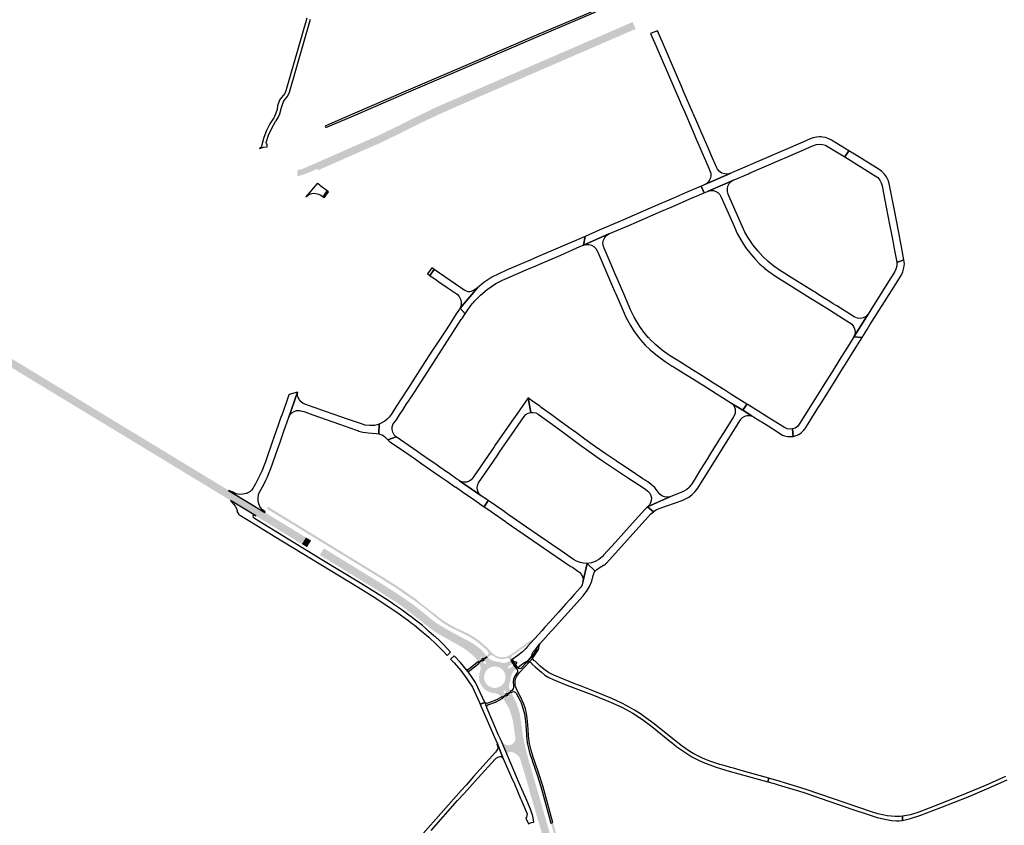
# Model space of a CAD drawing. Header units: metres. Extents: x 124582 to 143330, y 393481 to 406815.
# Tile 127 of 134: x 138917 to 139853, y 401575 to 402341. Entities that reach past the tile are written whole.
import ezdxf

# ---------------------------------------------------------------- set-up
doc = ezdxf.new("R2010")
doc.units = ezdxf.units.M
doc.header["$MEASUREMENT"] = 0
for name, color, linetype, lineweight in [('ir-ARC-asfalt-bestaande fietspaden-niet te inspecteren', 21, 'Continuous', 0), ('ir-ARC-asfalt-bestaande wegen-niet te inspecteren', 151, 'Continuous', 0), ('ir-ARC-asfalt-hoofdwegen-te inspecteren', 5, 'Continuous', 0), ('ir-ARC-beton-hoofdwegen-te inspecteren', 253, 'Continuous', 0), ('ir-ARC-fietspaden naastliggend- te inspecteren', 1, 'Continuous', 0)]:
    doc.layers.add(name, color=color, linetype=linetype, lineweight=lineweight)

msp = doc.modelspace()

# ---------------------------------------------------------------- hatches: boundary and pattern name
at = {"layer": 'ir-ARC-asfalt-hoofdwegen-te inspecteren', "linetype": 'Continuous', "lineweight": 13}
for points in [[(139180.744, 402192.347), (139180.915, 402196.813), (139183.399, 402196.813), (139184.868, 402197.136), (139221.41, 402212.946), (139231.994, 402217.727), (139239.904, 402221.036), (139258.222, 402229.308), (139267.628, 402233.762), (139297.48, 402248.374), (139306.63, 402252.982), (139314.008, 402256.259), (139322.953, 402260.326), (139391.193, 402289.957), (139397.506, 402292.781), (139447.217, 402314.262), (139467.116, 402322.662), (139500.492, 402337.372), (139502.015, 402333.927), (139315.459, 402252.805), (139304.68, 402247.796), (139294.667, 402242.787), (139284.725, 402237.785), (139260.891, 402226.303), (139259.287, 402225.544), (139199.84, 402199.269), (139191.836, 402195.732), (139188.129, 402194.412), (139185.857, 402193.658), (139184.302, 402193.116), (139182.653, 402192.692)], [(139185.135, 401842.515), (139141.24, 401869.37), (139117.192, 401884.02), (139080.151, 401906.47), (139062.193, 401917.36), (139057.379, 401920.279), (139046.406, 401926.933), (139040.339, 401930.612), (139031.565, 401935.933), (139026.337, 401939.103), (139022.308, 401941.546), (139011.115, 401948.334), (139002.572, 401953.515), (138996.468, 401957.216), (138990.325, 401960.941), (138979.957, 401967.228), (138970.498, 401972.964), (138960.197, 401979.211), (138954.909, 401982.418), (138948.873, 401986.078), (138946.936, 401987.253), (138938.324, 401992.475), (138930.085, 401997.471), (138925.651, 402000.16), (138917.482, 402005.114), (138913.524, 402007.514), (138907.602, 402011.105), (138898.936, 402016.36), (138892.975, 402019.975), (138888.18, 402022.883), (138881.513, 402026.925), (138876.306, 402030.083), (138869.1, 402034.452), (138860.076, 402039.925), (138849.815, 402046.147), (138843.805, 402049.791), (138842.176, 402050.779), (138845.65, 402056.171), (138846.108, 402056.889), (138847.327, 402056.156), (138880.52, 402036.02), (138899.761, 402024.348), (138905.868, 402020.644), (138916.824, 402013.998), (138921.608, 402011.096), (138923.963, 402009.668), (138932.579, 402004.441), (138942.514, 401998.414), (138946.817, 401995.804), (138954.739, 401990.999), (138959.528, 401988.093), (138965.767, 401984.309), (138971.867, 401980.608), (138998.18, 401964.647), (139002.88, 401961.796), (139006.387, 401959.669), (139010.769, 401957.01), (139012.708, 401955.834), (139017.1, 401953.17), (139024.631, 401948.602), (139028.943, 401945.986), (139052.162, 401931.901), (139061.18, 401926.431), (139069.395, 401921.447), (139079.781, 401915.147), (139087.983, 401910.172), (139093.216, 401906.997), (139097.496, 401904.401), (139112.956, 401895.023), (139114.807, 401893.9), (139115.414, 401893.532), (139134.457, 401881.983), (139149.827, 401872.662), (139184.028, 401851.773), (139189.02, 401848.794)], [(139189.998, 401839.572), (139185.135, 401842.515), (139189.02, 401848.794), (139193.08, 401846.341), (139193.88, 401845.852)], [(139353.163, 401730.754), (139352.369, 401732.037), (139351.417, 401733.208), (139351.266, 401733.113), (139346.584, 401737.755), (139341.444, 401741.884), (139335.901, 401745.455), (139322.475, 401752.894), (139314.872, 401757.227), (139312.101, 401758.886), (139309.486, 401760.781), (139303.806, 401765.117), (139287.949, 401777.65), (139279.855, 401783.738), (139275.227, 401786.857), (139272.938, 401788.388), (139269.1, 401790.82), (139256.74, 401798.79), (139202.185, 401832.14), (139206.101, 401838.375), (139240.989, 401817.036), (139245.85, 401814.08), (139255.759, 401807.946), (139270.29, 401798.95), (139274.494, 401796.224), (139278.54, 401793.6), (139284.533, 401789.428), (139285.975, 401788.419), (139288.324, 401786.783), (139291.502, 401784.474), (139294.802, 401782.002), (139300.319, 401777.695), (139305.726, 401773.252), (139308.573, 401770.818), (139314.106, 401766.806), (139319.931, 401763.233), (139329.442, 401757.799), (139333.12, 401755.972), (139342.509, 401750.969), (139344.154, 401750.088), (139347.699, 401748.014), (139351.131, 401745.758), (139354.79, 401742.938), (139358.067, 401739.683), (139360.911, 401736.043), (139357.578, 401733.787), (139356.935, 401734.642), (139356.287, 401735.026), (139355.556, 401734.844), (139355.164, 401734.201), (139355.338, 401733.468), (139355.916, 401732.664)], [(139470.056, 401425.897), (139468.37, 401429.04), (139461.7, 401441.98), (139459.658, 401446.172), (139456.57, 401452.51), (139455.073, 401455.756), (139448.61, 401469.77), (139445.24, 401477.4), (139441.96, 401485.08), (139438.14, 401494.41), (139435.996, 401500), (139432.82, 401508.281), (139425.7, 401528.161), (139419.932, 401546.054), (139417.48, 401553.661), (139401.39, 401608.791), (139400.789, 401611.474), (139394.111, 401633.83), (139392.816, 401638.255), (139391.91, 401640.144), (139390.462, 401641.657), (139388.16, 401643.404), (139386.418, 401644.385), (139384.475, 401644.86), (139382.477, 401644.794), (139381.586, 401644.385), (139380.948, 401643.641), (139380.679, 401642.698), (139381.01, 401640.902), (139381.584, 401639.169), (139374.771, 401655.628), (139375.933, 401653.884), (139377.527, 401652.523), (139379.431, 401651.647), (139381.501, 401651.323), (139383.582, 401651.575), (139385.515, 401652.385), (139386.781, 401653.661), (139387.673, 401655.222), (139388.13, 401656.96), (139388.122, 401658.758), (139386.384, 401671.499), (139385.701, 401675.232), (139384.682, 401678.887), (139382.875, 401684.392), (139381.885, 401686.867), (139380.592, 401689.198), (139377.926, 401693.361), (139378.01, 401693.419), (139376.307, 401695.898), (139379.665, 401698.23), (139380.214, 401697.428), (139380.858, 401696.992), (139381.62, 401697.145), (139382.046, 401697.796), (139381.88, 401698.556), (139381.317, 401699.335), (139384.203, 401701.274), (139386.942, 401696.284), (139389.275, 401691.092), (139391.189, 401685.731), (139392.671, 401680.235), (139393.855, 401672.474), (139394.847, 401664.687), (139395.669, 401659.005), (139396.715, 401653.36), (139397.902, 401648.1), (139399.284, 401642.888), (139407.638, 401613.586), (139408.53, 401610.711), (139416.111, 401584.409), (139419.41, 401572.961), (139424.62, 401555.551), (139432.72, 401530.371), (139439.35, 401511.931), (139443.95, 401500), (139445.18, 401496.81), (139447.74, 401490.59), (139453.37, 401477.89), (139458.09, 401466.98), (139461.11, 401460.47), (139468.14, 401445.74), (139472.19, 401437.53), (139476.67, 401428.92)]]:
    msp.add_hatch(color=5, dxfattribs=at).paths.add_polyline_path(points)
h = msp.add_hatch(color=5, dxfattribs=at)
h.paths.add_polyline_path([(139375.221, 401697.244), (139373.336, 401698.786), (139372.509, 401699.323), (139371.923, 401699.656), (139371.325, 401699.95), (139369.172, 401700.701), (139366.917, 401701.038), (139363.89, 401701.714), (139361.066, 401702.997), (139358.565, 401704.832), (139356.494, 401707.14), (139354.94, 401709.824), (139353.97, 401712.77), (139353.624, 401715.852), (139353.918, 401718.94), (139354.24, 401720.27), (139354.654, 401721.574), (139355.085, 401723.53), (139355.096, 401725.532), (139354.837, 401726.969), (139354.36, 401728.35), (139353.911, 401729.384), (139356.828, 401731.404), (139358.673, 401728.732), (139359.043, 401728.409), (139359.522, 401728.302), (139360.022, 401728.453), (139360.377, 401728.837), (139360.489, 401729.366), (139360.307, 401729.876), (139358.447, 401732.528), (139361.884, 401734.798), (139362.523, 401734.235), (139364.026, 401733.085), (139365.673, 401732.151), (139367.485, 401731.435), (139369.379, 401730.981), (139371.519, 401730.667), (139373.619, 401730.146), (139376.253, 401729.538), (139378.955, 401729.635), (139381.539, 401730.429), (139383.829, 401731.867), (139385.777, 401728.994), (139381.461, 401726.03), (139381.044, 401725.39), (139381.2, 401724.642), (139381.838, 401724.221), (139382.587, 401724.373), (139386.899, 401727.343), (139389.172, 401724.052), (139387.794, 401722.864), (139386.117, 401721.053), (139384.827, 401718.949), (139383.972, 401716.633), (139383.587, 401714.195), (139383.285, 401712.463), (139382.762, 401710.785), (139382.24, 401708.643), (139382.209, 401706.438), (139382.329, 401705.598), (139382.684, 401704.239), (139383.425, 401702.561), (139380.453, 401700.602), (139378.644, 401703.231), (139378.068, 401703.627), (139377.373, 401703.548), (139377.207, 401703.441), (139376.845, 401702.846), (139376.963, 401702.16), (139378.799, 401699.487)])
h.paths.add_polyline_path([(139368.849, 401705.797), (139367.947, 401705.82), (139367.051, 401705.922), (139366.167, 401706.104), (139365.303, 401706.363), (139364.465, 401706.698), (139363.661, 401707.106), (139362.895, 401707.583), (139362.175, 401708.126), (139361.506, 401708.731), (139360.892, 401709.393), (139360.34, 401710.106), (139359.854, 401710.866), (139359.436, 401711.665), (139359.091, 401712.499), (139358.821, 401713.359), (139358.628, 401714.241), (139358.514, 401715.136), (139358.48, 401716.037), (139358.526, 401716.938), (139358.651, 401717.831), (139358.855, 401718.71), (139359.136, 401719.567), (139359.492, 401720.396), (139359.919, 401721.191), (139360.416, 401721.944), (139360.977, 401722.65), (139361.599, 401723.304), (139362.276, 401723.9), (139363.003, 401724.434), (139363.774, 401724.902), (139364.584, 401725.299), (139365.426, 401725.623), (139366.293, 401725.871), (139367.179, 401726.042), (139368.003, 401726.128), (139368.905, 401726.146), (139369.805, 401726.084), (139370.696, 401725.943), (139371.571, 401725.723), (139372.423, 401725.427), (139373.245, 401725.056), (139374.032, 401724.614), (139374.776, 401724.105), (139375.472, 401723.531), (139376.115, 401722.898), (139376.699, 401722.21), (139377.219, 401721.473), (139377.673, 401720.694), (139378.056, 401719.877), (139378.364, 401719.029), (139378.597, 401718.157), (139378.751, 401717.269), (139378.827, 401716.37), (139378.822, 401715.468), (139378.737, 401714.569), (139378.573, 401713.682), (139378.332, 401712.813), (139378.014, 401711.969), (139377.623, 401711.156), (139377.161, 401710.381), (139376.633, 401709.65), (139376.041, 401708.969), (139375.392, 401708.342), (139374.69, 401707.776), (139374.464, 401707.614), (139373.701, 401707.133), (139372.899, 401706.721), (139372.063, 401706.381), (139371.2, 401706.118), (139370.641, 401705.99), (139369.749, 401705.854)], flags=16)
at = {"layer": 'ir-ARC-beton-hoofdwegen-te inspecteren', "linetype": 'Continuous', "lineweight": 13}
for points in [[(139383.829, 401731.867), (139382.93, 401732.994), (139381.859, 401733.959), (139381.261, 401734.155), (139380.631, 401734.168), (139377.738, 401733.403), (139374.748, 401733.272), (139371.799, 401733.781), (139369.026, 401734.906), (139366.557, 401736.596), (139365.523, 401736.868), (139364.462, 401736.731), (139363.531, 401736.205), (139361.884, 401734.798), (139360.911, 401736.043), (139361.985, 401736.849), (139362.593, 401738.047), (139362.608, 401739.39), (139362.028, 401740.601), (139358.031, 401744.353), (139354.754, 401747.248), (139351.309, 401749.94), (139348.33, 401752.014), (139345.322, 401753.894), (139342.225, 401755.625), (139340.482, 401756.515), (139337.624, 401757.859), (139336.523, 401758.422), (139330.075, 401761.425), (139324.696, 401764.277), (139319.519, 401767.482), (139317.294, 401769.026), (139314.116, 401771.383), (139312.58, 401772.76), (139310.194, 401774.774), (139308.67, 401776.06), (139301.13, 401782.08), (139294.553, 401786.992), (139291.821, 401788.99), (139290.279, 401790.048), (139283.977, 401794.367), (139279.298, 401797.524), (139274.57, 401800.88), (139255.15, 401813.064), (139246.021, 401818.64), (139192.733, 401851.145), (139188.212, 401853.902), (139151.877, 401876.062), (139153.043, 401877.878), (139189.366, 401855.667), (139193.864, 401852.917), (139249.187, 401819.083), (139254.837, 401815.619), (139256.2, 401814.784), (139275.7, 401802.55), (139280.555, 401799.235), (139285.394, 401795.95), (139291.342, 401791.796), (139292.982, 401790.651), (139295.642, 401788.7), (139295.435, 401788.384), (139311.175, 401776.252), (139311.308, 401776.459), (139313.86, 401774.301), (139315.631, 401772.712), (139318.458, 401770.617), (139320.639, 401769.103), (139326.96, 401765.221), (139333.581, 401761.875), (139338.73, 401759.536), (139341.447, 401758.26), (139343.515, 401757.199), (139349.321, 401753.76), (139351.052, 401752.587), (139352.724, 401751.386), (139355.263, 401749.421), (139357.714, 401747.348), (139361.642, 401743.727), (139365.371, 401739.902), (139367.341, 401737.935), (139369.672, 401736.412), (139372.264, 401735.398), (139375.01, 401734.936), (139377.791, 401735.045), (139380.492, 401735.721), (139382.141, 401736.447), (139383.679, 401737.386), (139395.463, 401745.702), (139400.474, 401749.535), (139401.405, 401750.122), (139402.372, 401750.646), (139406.361, 401752.357), (139402.747, 401748.23), (139401.893, 401748.357), (139401.146, 401747.924), (139396.647, 401744.573), (139384.927, 401736.331), (139384.412, 401735.669), (139384.234, 401734.85), (139384.427, 401734.034), (139385.072, 401732.714)], [(139480.4, 401430.26), (139476.83, 401436.35), (139471.27, 401447.28), (139465.34, 401459.71), (139458.38, 401474.99), (139454.05, 401484.96), (139449.83, 401494.97), (139447.809, 401500), (139446.76, 401502.611), (139442.46, 401514.041), (139434.98, 401535.431), (139425.99, 401564.001), (139422.022, 401577.338), (139424.027, 401577.767), (139427.96, 401564.591), (139436.94, 401535.991), (139444.32, 401514.881), (139448.69, 401503.251), (139449.995, 401500), (139451.91, 401495.23), (139456.03, 401485.47), (139460.25, 401475.76), (139463.1, 401469.43), (139470.67, 401453.21), (139474.44, 401445.46), (139478.63, 401437.26), (139482.33, 401431.42)]]:
    msp.add_hatch(color=252, dxfattribs=at).paths.add_polyline_path(points)
at = {"layer": 'ir-ARC-fietspaden naastliggend- te inspecteren', "linetype": 'Continuous', "lineweight": 30}
for points in [[(139180.915, 402196.813), (139180.979, 402198.46), (139183.176, 402198.345), (139185.289, 402198.96), (139257.581, 402230.76), (139275.532, 402239.402), (139277.191, 402240.2), (139296.675, 402250), (139312.841, 402257.83), (139330.889, 402265.65), (139499.843, 402338.841), (139500.492, 402337.372), (139467.116, 402322.662), (139447.217, 402314.262), (139397.506, 402292.781), (139391.193, 402289.957), (139322.953, 402260.326), (139314.008, 402256.259), (139306.63, 402252.982), (139297.48, 402248.374), (139267.628, 402233.762), (139258.222, 402229.308), (139239.904, 402221.036), (139231.994, 402217.727), (139221.41, 402212.946), (139184.868, 402197.136), (139183.399, 402196.813)], [(139200.547, 402197.669), (139199.84, 402199.269), (139259.287, 402225.544), (139260.891, 402226.303), (139284.725, 402237.785), (139294.667, 402242.787), (139304.68, 402247.796), (139315.459, 402252.805), (139502.015, 402333.927), (139502.744, 402332.277), (139473.496, 402319.611), (139460.966, 402314.185), (139454.601, 402311.429), (139442.752, 402306.298), (139414.924, 402294.247), (139389.197, 402283.105), (139381.389, 402279.724), (139366.782, 402273.397), (139362.924, 402271.733), (139350.468, 402266.329), (139350.272, 402266.244), (139330.911, 402257.812), (139318.686, 402252.457), (139317.424, 402251.876), (139297.688, 402242.624), (139280.061, 402233.76), (139260.887, 402224.453), (139224.289, 402208.354), (139214.338, 402203.981), (139202.321, 402198.7), (139201.401, 402198.241)]]:
    msp.add_hatch(color=1, dxfattribs=at).paths.add_polyline_path(points)

# ---------------------------------------------------------------- linework, layer by layer
at = {"layer": 'ir-ARC-asfalt-bestaande fietspaden-niet te inspecteren', "color": 11, "linetype": 'Continuous', "lineweight": 30, "flags": 128}
for points in [[(139464.11, 402349.875), (139404.457, 402324.626), (139347.614, 402300.379), (139288.329, 402274.869), (139233.377, 402251.096), (139220.917, 402245.706), (139211.256, 402241.569), (139207.307, 402239.879), (139207.941, 402238.404), (139234.117, 402249.653), (139288.95, 402273.427), (139348.234, 402298.894), (139405.032, 402323.075), (139464.76, 402348.402)], [(139189.742, 402342.33), (139169.915, 402273.428), (139168.93, 402270.998), (139167.444, 402268.839), (139165.861, 402267.033), (139164.6, 402265.543), (139163.783, 402264.379), (139162.023, 402259.279), (139161.478, 402255.692), (139160.444, 402252.213), (139158.942, 402248.91), (139158.322, 402247.825), (139157.649, 402246.768), (139154.665, 402241.912), (139151.426, 402235.552), (139148.857, 402228.893), (139146.986, 402222.005), (139146.698, 402220.608), (139146.339, 402219.925), (139145.759, 402219.458), (139144.903, 402219.064), (139145.095, 402218.659), (139148.446, 402219.798), (139151.958, 402220.238), (139151.958, 402220.238), (139152.082, 402222.775), (139151.596, 402222.747), (139151.316, 402223.145), (139151.248, 402224.148), (139153.492, 402231.142), (139156.471, 402237.855), (139160.152, 402244.211), (139160.716, 402245.035), (139162.557, 402248.207), (139164.021, 402251.569), (139165.088, 402255.078), (139165.471, 402256.53), (139167.763, 402263.152), (139168.118, 402264.1), (139171.053, 402267.618), (139172.348, 402269.773), (139173.238, 402272.124), (139193.167, 402341.44)]]:
    msp.add_lwpolyline(points, dxfattribs=at)
for points in [[(139404.482, 401733.853), (139408.468, 401739.334), (139409.816, 401741.591), (139410.575, 401743.711), (139410.944, 401745.933), (139411.551, 401747.579), (139408.057, 401743.386), (139408.208, 401743.224), (139408.297, 401742.679), (139408.173, 401742.14), (139407.194, 401740.431), (139406.09, 401738.801), (139404.139, 401736.122), (139403.924, 401736.115), (139403.97, 401735.929), (139404.482, 401733.853)], [(139353.163, 401730.754), (139351.696, 401729.769), (139343.847, 401723.604), (139342.877, 401723.111), (139341.792, 401723.028), (139343.658, 401720.603), (139344.147, 401721.604), (139344.915, 401722.412), (139353.911, 401729.384), (139353.163, 401730.754)], [(139356.828, 401731.404), (139358.447, 401732.528), (139357.578, 401733.787), (139355.916, 401732.664), (139356.828, 401731.404)], [(139398.784, 401681.52), (139397.758, 401685.994), (139396.306, 401690.347), (139394.441, 401694.541), (139389.207, 401704.913), (139388.385, 401706.975), (139387.939, 401709.15), (139387.919, 401711.847), (139388.474, 401714.487), (139389.578, 401716.948), (139391.181, 401719.118), (139392.284, 401720.317), (139401.589, 401730.437), (139399.377, 401730.675), (139398.86, 401730.73), (139398.988, 401730.23), (139393.544, 401724.3), (139392.416, 401723.993), (139391.271, 401724.235), (139390.364, 401724.973), (139389.172, 401724.052), (139389.823, 401723.176), (139390.326, 401722.18), (139390.329, 401721.065), (139389.832, 401720.066), (139389.356, 401719.494), (139387.684, 401716.971), (139386.595, 401714.147), (139386.14, 401711.154), (139386.341, 401708.134), (139386.36, 401708.029), (139386.515, 401706.361), (139386.03, 401704.757), (139384.978, 401703.454), (139383.425, 401702.561), (139384.203, 401701.274), (139385.376, 401702.076), (139386.787, 401702.246), (139388.117, 401701.746), (139389.066, 401700.688), (139391.246, 401696.624), (139393.607, 401691.643), (139395.466, 401686.454), (139396.804, 401681.106), (139397.838, 401673.78), (139398.381, 401666.402), (139398.728, 401660.117), (139399.537, 401653.875), (139400.623, 401648.466), (139402.056, 401643.139), (139403.831, 401637.915), (139404.639, 401635.819), (139408.92, 401623.05), (139412.3, 401612.08), (139419.288, 401586.788), (139420.29, 401583.161), (139422.022, 401577.338), (139424.027, 401577.767), (139422.27, 401583.651), (139421.03, 401588.13), (139414.26, 401612.591), (139411.19, 401622.521), (139406.519, 401636.453), (139405.259, 401639.959), (139403.221, 401646.452), (139401.72, 401653.09), (139400.767, 401659.828), (139400.368, 401666.622), (139399.828, 401674.098), (139398.784, 401681.52)], [(139387.029, 401729.837), (139385.777, 401728.994), (139386.899, 401727.343), (139388.17, 401728.196), (139387.029, 401729.837)], [(139360.736, 401688.092), (139361.202, 401689.02), (139362.073, 401689.585), (139369.351, 401692.379), (139376.307, 401695.898), (139375.221, 401697.244), (139370.95, 401694.892), (139366.51, 401692.878), (139361.927, 401691.212), (139360.946, 401691.043), (139359.97, 401691.242), (139359.134, 401691.782), (139360.736, 401688.092)], [(139381.317, 401699.335), (139380.453, 401700.602), (139378.799, 401699.487), (139379.665, 401698.23), (139381.317, 401699.335)]]:
    msp.add_lwpolyline(points, close=True, dxfattribs=at)
at = {"layer": 'ir-ARC-asfalt-bestaande wegen-niet te inspecteren', "color": 7, "linetype": 'Continuous', "lineweight": 30, "flags": 128}
for points in [[(139568.446, 402184.342), (139593.089, 402194.975), (139590.333, 402194.306), (139587.499, 402194.396), (139584.791, 402195.238), (139582.406, 402196.772), (139580.516, 402198.887), (139579.778, 402200.163), (139578.486, 402203.158), (139575.728, 402209.53), (139571.59, 402219.092), (139564.727, 402234.987), (139563.131, 402238.757), (139557.717, 402251.258), (139557.199, 402252.454), (139547.698, 402274.389), (139547.599, 402274.618), (139540.58, 402290.824), (139528.093, 402319.653), (139524.335, 402328.328), (139523.393, 402330.502), (139516.879, 402327.917), (139521.864, 402316.425), (139545.062, 402262.852), (139545.48, 402261.886), (139548.989, 402253.783), (139556.352, 402236.78), (139556.685, 402236.012), (139560.37, 402227.504), (139561.844, 402224.101), (139564.752, 402217.386), (139572.347, 402199.842), (139573.38, 402197.457), (139574.115, 402194.982), (139574.191, 402192.402), (139573.602, 402189.888), (139572.388, 402187.61), (139570.63, 402185.719), (139568.446, 402184.342)], [(139594.857, 402195.739), (139593.089, 402194.975), (139568.446, 402184.342), (139566.505, 402183.502), (139565.003, 402182.852), (139567.876, 402176.49), (139571.633, 402178.101), (139587.683, 402185.003), (139595.721, 402188.459), (139596.29, 402188.732), (139609.969, 402194.653), (139610.887, 402195.05), (139641.196, 402208.153), (139644.372, 402209.526), (139654.436, 402213.879), (139660.991, 402216.711), (139668.169, 402219.814), (139671.907, 402221.43), (139674.675, 402222.335), (139677.567, 402222.677), (139680.47, 402222.442), (139683.27, 402221.64), (139685.856, 402220.301), (139701.692, 402210.526), (139705.347, 402216.448), (139689.05, 402226.47), (139686.337, 402227.89), (139683.45, 402228.909), (139680.446, 402229.504), (139679.088, 402229.629), (139677.721, 402229.668), (139674.636, 402229.432), (139671.618, 402228.753), (139668.73, 402227.645), (139661.687, 402224.602), (139622.865, 402207.838), (139597.517, 402196.892), (139596.062, 402196.261), (139594.857, 402195.739)], [(139705.347, 402216.448), (139701.692, 402210.526), (139729.054, 402193.638), (139730.566, 402192.705), (139732.962, 402190.875), (139734.918, 402188.579), (139736.343, 402185.922), (139737.175, 402183.024), (139738.518, 402176.117), (139741.099, 402162.837), (139744.326, 402146.236), (139746.377, 402135.688), (139747.981, 402127.436), (139748.147, 402126.582), (139749.721, 402118.484), (139750.96, 402112.11), (139751.11, 402111.156), (139751.201, 402110.194), (139757.98, 402112.736), (139755.582, 402125.065), (139752.596, 402140.413), (139750.735, 402149.98), (139748.819, 402159.828), (139743.86, 402185.319), (139742.85, 402188.554), (139741.333, 402191.585), (139739.35, 402194.333), (139736.951, 402196.728), (139734.199, 402198.706), (139710.791, 402213.101), (139705.347, 402216.448)], [(139574.32, 402178.656), (139576.664, 402178.501), (139578.907, 402177.804), (139580.925, 402176.601), (139582.606, 402174.961), (139583.858, 402172.973), (139584.187, 402172.321), (139591.937, 402154.562), (139594.999, 402147.485), (139599.385, 402137.799), (139602.704, 402131.691), (139607.337, 402124.479), (139612.536, 402117.664), (139616.54, 402113.061), (139620.847, 402108.741), (139625.438, 402104.723), (139625.601, 402104.59), (139629.438, 402101.515), (139629.467, 402101.493), (139636.586, 402096.544), (139649.317, 402088.561), (139669.091, 402076.231), (139677.852, 402070.768), (139686.944, 402065.078), (139691.506, 402062.244), (139695.961, 402059.457), (139705.508, 402053.49), (139707.051, 402052.599), (139708.416, 402051.455), (139710.011, 402049.398), (139711.038, 402047.005), (139711.431, 402044.431), (139711.164, 402041.842), (139710.255, 402039.402), (139716.91, 402050.015), (139723.874, 402061.122), (139723.579, 402060.744), (139723.268, 402060.383), (139721.304, 402058.708), (139718.976, 402057.591), (139716.44, 402057.109), (139713.865, 402057.293), (139712.108, 402057.785), (139710.492, 402058.632), (139694.05, 402068.972), (139690.655, 402071.051), (139688.475, 402072.432), (139677.008, 402079.595), (139673.845, 402081.572), (139672.766, 402082.246), (139671.671, 402082.93), (139653.253, 402094.473), (139639.599, 402102.997), (139634.09, 402106.836), (139628.649, 402111.228), (139623.549, 402116.013), (139618.82, 402121.164), (139614.487, 402126.653), (139611.814, 402130.433), (139609.311, 402134.328), (139606.643, 402139.109), (139604.21, 402144.013), (139593.511, 402168.623), (139590.6, 402175.24), (139589.927, 402177.749), (139589.902, 402180.348), (139590.528, 402182.869), (139591.764, 402185.154), (139593.533, 402187.058), (139595.721, 402188.459), (139587.683, 402185.003), (139571.633, 402178.101), (139574.32, 402178.656)], [(139209.302, 402178.226), (139203.251, 402182.752), (139202.88, 402183.085), (139202.151, 402183.74), (139200.621, 402185.113), (139200.041, 402185.686), (139188.909, 402172.559), (139191.026, 402174.311), (139193.328, 402175.419), (139195.825, 402175.963), (139198.379, 402175.914), (139200.853, 402175.275), (139203.111, 402174.08), (139205.253, 402172.479), (139209.302, 402178.226)], [(139567.876, 402176.49), (139565.003, 402182.852), (139550.013, 402176.363), (139538.738, 402171.508), (139519.363, 402163.141), (139491.033, 402150.846), (139467.803, 402140.795), (139454.487, 402135.047), (139452.965, 402126.727), (139477.307, 402137.31), (139496.117, 402145.448), (139503.378, 402148.588), (139527.362, 402158.959), (139536.479, 402162.894), (139547.175, 402167.533), (139554.325, 402170.636), (139562.89, 402174.356), (139566.413, 402175.837), (139567.876, 402176.49)], [(139206.219, 402171.756), (139210.461, 402177.359), (139209.302, 402178.226), (139205.253, 402172.479), (139206.219, 402171.756)], [(139365.024, 402095.687), (139358.343, 402091.28), (139352.119, 402086.249), (139335.556, 402066.861), (139340.307, 402061.27), (139342.366, 402064.408), (139345.989, 402069.386), (139347.343, 402071.076), (139348.248, 402072.161), (139349.171, 402073.233), (139355.061, 402079.092), (139361.351, 402084.519), (139365.481, 402087.423), (139369.771, 402090.085), (139376.122, 402093.437), (139378.281, 402094.43), (139398.475, 402103.145), (139409.197, 402107.731), (139410.43, 402108.275), (139431.377, 402117.282), (139449.66, 402125.282), (139452.965, 402126.727), (139454.487, 402135.047), (139409.216, 402115.503), (139402.22, 402112.474), (139380.468, 402103.155), (139379.26, 402102.634), (139372.516, 402099.571), (139365.916, 402096.208), (139365.024, 402095.687)], [(139534.899, 402021.723), (139528.089, 402026.491), (139521.713, 402031.824), (139515.75, 402037.754), (139515.405, 402038.13), (139514.639, 402038.979), (139510.748, 402043.632), (139510.385, 402044.098), (139508.773, 402046.239), (139507.22, 402048.425), (139504.934, 402052.019), (139501.314, 402058.228), (139498.18, 402064.695), (139495.673, 402070.512), (139491.381, 402080.386), (139489.139, 402085.557), (139482.944, 402099.906), (139482.52, 402100.833), (139478.301, 402110.599), (139477.356, 402112.706), (139472.59, 402123.7), (139471.752, 402126.223), (139471.595, 402128.877), (139472.131, 402131.482), (139473.322, 402133.859), (139475.087, 402135.847), (139477.307, 402137.31), (139452.965, 402126.727), (139455.471, 402127.412), (139458.069, 402127.425), (139460.582, 402126.764), (139462.838, 402125.474), (139464.683, 402123.645), (139465.991, 402121.4), (139466.632, 402119.918), (139482.612, 402082.972), (139483.435, 402081.135), (139484.748, 402078.083), (139491.671, 402062.1), (139493.475, 402058.157), (139494.491, 402056.129), (139497.752, 402050.233), (139501.389, 402044.562), (139505.387, 402039.138), (139507.356, 402036.715), (139511.799, 402031.744), (139516.554, 402027.07), (139523.347, 402021.323), (139530.611, 402016.183), (139537.554, 402011.803), (139537.581, 402011.786), (139550.334, 402003.804), (139552.081, 402002.703), (139561.735, 401996.636), (139563.14, 401995.771), (139566.747, 401993.501), (139582.859, 401983.39), (139585.195, 401981.948), (139588.843, 401979.643), (139589.562, 401979.21), (139590.696, 401978.495), (139593.822, 401976.59), (139594.209, 401976.261), (139594.582, 401975.908), (139604.68, 401969.791), (139608.578, 401975.576), (139593.265, 401985.188), (139586.56, 401989.385), (139576.746, 401995.55), (139565.846, 402002.365), (139556.608, 402008.119), (139546.159, 402014.694), (139541.14, 402017.841), (139534.899, 402021.723)], [(139308.626, 402105.072), (139304.579, 402099.357), (139304.99, 402099.077), (139306.691, 402097.863), (139310.819, 402103.691), (139308.626, 402105.072)], [(139315.4, 402091.904), (139323.212, 402086.581), (139332.777, 402080.022), (139334.752, 402077.901), (139336.088, 402075.328), (139336.687, 402072.492), (139336.505, 402069.6), (139335.556, 402066.861), (139352.119, 402086.249), (139349.31, 402084.343), (139346.305, 402082.765), (139344.804, 402082.396), (139343.26, 402082.435), (139341.78, 402082.881), (139339.393, 402084.05), (139336.476, 402086.055), (139310.819, 402103.691), (139306.691, 402097.863), (139306.897, 402097.717), (139313.755, 402093.032), (139315.4, 402091.904)], [(139716.91, 402050.015), (139710.255, 402039.402), (139718.207, 402038.879), (139722.97, 402046.647), (139725.615, 402050.961), (139748.239, 402086.813), (139755.228, 402097.951), (139756.935, 402101.392), (139757.983, 402105.087), (139758.335, 402108.912), (139757.98, 402112.736), (139751.201, 402110.194), (139751.076, 402107.045), (139750.316, 402103.986), (139748.951, 402101.145), (139748.326, 402100.147), (139743.254, 402092.052), (139726.378, 402065.118), (139723.874, 402061.122), (139716.91, 402050.015)], [(139258.483, 401956.389), (139258.314, 401947.285), (139260.372, 401946.818), (139262.275, 401945.904), (139263.925, 401944.588), (139266.796, 401941.618), (139274.714, 401944.412), (139272.815, 401946.361), (139271.524, 401948.756), (139270.938, 401951.414), (139271.102, 401954.13), (139272.004, 401956.697), (139274.977, 401960.776), (139277.057, 401963.868), (139278.001, 401965.305), (139281.334, 401970.453), (139284.428, 401975.182), (139290.53, 401984.522), (139292.097, 401986.913), (139304.818, 402006.51), (139312.816, 402018.866), (139336.787, 402055.886), (139337.535, 402057.045), (139340.307, 402061.27), (139335.556, 402066.861), (139335.264, 402066.323), (139334.942, 402065.803), (139332.031, 402061.304), (139325.15, 402050.778), (139321.63, 402045.374), (139316.062, 402036.841), (139309.458, 402026.732), (139299.689, 402011.597), (139286.126, 401990.708), (139279.704, 401980.668), (139275.54, 401974.3), (139269.941, 401965.721), (139268.231, 401963.316), (139266.197, 401961.177), (139263.88, 401959.35), (139258.483, 401956.389)], [(139718.207, 402038.879), (139710.255, 402039.402), (139709.423, 402038.075), (139704.252, 402029.824), (139697.958, 402019.813), (139689.515, 402006.333), (139688.878, 402005.316), (139681.756, 401993.945), (139675.92, 401984.631), (139658.226, 401956.382), (139656.554, 401954.36), (139654.416, 401952.84), (139651.957, 401951.924), (139652.564, 401944.933), (139655.275, 401945.62), (139657.845, 401946.726), (139660.208, 401948.222), (139662.817, 401950.809), (139663.466, 401951.618), (139663.605, 401951.829), (139664.05, 401952.504), (139666.764, 401956.808), (139672.932, 401966.688), (139676.773, 401972.779), (139679.061, 401976.481), (139681.342, 401980.072), (139681.357, 401980.096), (139687.066, 401989.212), (139690.871, 401995.241), (139700.489, 402010.593), (139702.301, 402013.52), (139705.88, 402019.221), (139712.787, 402030.306), (139713.484, 402031.424), (139713.743, 402031.87), (139718.207, 402038.879)], [(139172.56, 401963.04), (139181.092, 401986.785), (139172.925, 401984.847), (139172.762, 401984.317), (139171.803, 401981.62), (139170.125, 401976.886), (139165.662, 401964.157), (139165.522, 401964.136), (139162.543, 401955.555), (139159.172, 401945.848), (139156.277, 401937.509), (139152.147, 401925.611), (139150.761, 401921.62), (139149.884, 401919.259), (139146.908, 401911.912), (139143.612, 401904.702), (139140.951, 401899.823), (139138.371, 401895.369), (139137.079, 401893.695), (139135.513, 401892.274), (139133.722, 401891.15), (139133.514, 401891.065), (139132.745, 401890.775), (139131.97, 401890.518), (139128.921, 401889.836), (139128.889, 401889.832), (139125.677, 401889.759), (139122.528, 401890.396), (139119.596, 401891.71), (139115.414, 401893.532), (139134.457, 401881.983), (139149.827, 401872.662), (139150.151, 401873.223), (139147.592, 401875.226), (139145.55, 401877.755), (139144.132, 401880.679), (139143.434, 401883.657), (139143.355, 401886.328), (139143.774, 401888.967), (139143.983, 401889.702), (139144.237, 401890.44), (139144.532, 401891.165), (139144.326, 401891.27), (139149.132, 401899.902), (139150.743, 401903.236), (139152.286, 401906.601), (139153.982, 401910.518), (139155.587, 401914.472), (139156.331, 401916.4), (139156.828, 401917.828), (139160.69, 401928.928), (139164.324, 401939.371), (139168.019, 401949.992), (139172.56, 401963.04)], [(139221.18, 401963.888), (139215.699, 401965.801), (139206.724, 401968.969), (139205.139, 401969.529), (139195.949, 401972.769), (139188.758, 401975.341), (139186.414, 401976.242), (139184.36, 401977.685), (139182.718, 401979.584), (139181.586, 401981.826), (139181.033, 401984.275), (139181.092, 401986.785), (139172.56, 401963.04), (139173.752, 401965.327), (139175.49, 401967.231), (139177.658, 401968.627), (139180.112, 401969.42), (139182.687, 401969.557), (139185.211, 401969.03), (139186.941, 401968.405), (139187.851, 401968.1), (139195.523, 401965.396), (139220.976, 401956.42), (139237.118, 401950.74), (139238.289, 401950.357), (139239.433, 401949.982), (139240.587, 401949.633), (139243.218, 401948.972), (139245.892, 401948.52), (139248.04, 401948.249), (139255.831, 401947.61), (139258.314, 401947.285), (139258.483, 401956.389), (139254.107, 401955.388), (139249.623, 401955.156), (139245.167, 401955.701), (139240.872, 401957.006), (139229.476, 401960.986), (139221.18, 401963.888)], [(139382.249, 401943.155), (139396.541, 401963.908), (139398.276, 401965.704), (139400.416, 401966.993), (139402.815, 401967.688), (139400.278, 401981.666), (139389.585, 401966.167), (139384.97, 401959.455), (139368.843, 401936.08), (139368.052, 401934.985), (139362.385, 401926.74), (139362.377, 401926.729), (139354.016, 401914.608), (139349.028, 401907.378), (139347.642, 401905.368), (139346.109, 401903.563), (139344.162, 401902.217), (139341.933, 401901.42), (139339.573, 401901.228), (139337.244, 401901.653), (139335.104, 401902.666), (139355.47, 401888.601), (139353.606, 401890.532), (139352.358, 401892.909), (139351.827, 401895.539), (139352.055, 401898.214), (139353.023, 401900.717), (139363.802, 401916.368), (139371.435, 401927.453), (139373.468, 401930.405), (139382.249, 401943.155)], [(139409.931, 401965.954), (139429.111, 401951.971), (139437.841, 401945.62), (139449.316, 401937.252), (139458.191, 401930.87), (139467.122, 401924.567), (139471.267, 401921.693), (139480.583, 401915.32), (139493.893, 401906.418), (139512.009, 401894.594), (139514.205, 401892.785), (139516.214, 401890.77), (139517.207, 401888.664), (139517.672, 401886.383), (139517.583, 401884.056), (139516.944, 401881.817), (139515.792, 401879.794), (139514.658, 401878.503), (139514.038, 401877.9), (139535.319, 401887.37), (139532.688, 401887.007), (139530.057, 401887.365), (139527.619, 401888.418), (139525.554, 401890.089), (139523.935, 401891.924), (139522.531, 401893.929), (139522.312, 401894.289), (139521.667, 401895.22), (139520.774, 401896.292), (139519.798, 401897.263), (139517.226, 401899.469), (139514.514, 401901.5), (139514.429, 401901.558), (139513.096, 401902.429), (139511.735, 401903.26), (139509.587, 401904.624), (139503.601, 401908.538), (139502.441, 401909.27), (139488.751, 401918.383), (139485.81, 401920.341), (139484.007, 401921.572), (139473.745, 401928.671), (139464.434, 401935.105), (139454.251, 401942.403), (139444.969, 401949.137), (139442.671, 401950.809), (139434.343, 401956.871), (139431.28, 401959.101), (139423.613, 401964.681), (139421.292, 401966.371), (139412.914, 401972.468), (139411.455, 401973.531), (139403.729, 401979.154), (139400.278, 401981.666), (139402.815, 401967.688), (139405.312, 401967.741), (139407.739, 401967.15), (139409.931, 401965.954)], [(139613.571, 401964.044), (139604.68, 401969.791), (139594.582, 401975.908), (139595.786, 401974.453), (139596.686, 401972.793), (139597.25, 401970.99), (139597.458, 401968.907), (139597.217, 401966.828), (139596.723, 401965.27), (139595.977, 401963.816), (139595.83, 401963.581), (139586.798, 401949.108), (139582.25, 401941.82), (139580.355, 401938.783), (139579.344, 401937.163), (139577.506, 401934.218), (139572.95, 401926.924), (139570.568, 401923.114), (139564.439, 401913.313), (139560.237, 401906.593), (139555.651, 401899.259), (139554.858, 401898.092), (139554.161, 401897.222), (139553.976, 401896.991), (139553.454, 401896.413), (139551.379, 401894.529), (139549.04, 401892.986), (139546.491, 401891.82), (139536.268, 401887.748), (139535.319, 401887.37), (139514.038, 401877.9), (139519.558, 401873.259), (139519.79, 401873.453), (139522.235, 401875.033), (139524.895, 401876.218), (139546.877, 401884.036), (139550.195, 401885.449), (139553.316, 401887.257), (139556.193, 401889.431), (139559.172, 401892.372), (139561.705, 401895.705), (139601.696, 401959.734), (139602.276, 401960.638), (139602.572, 401961.038), (139604.305, 401962.753), (139606.417, 401963.972), (139608.769, 401964.614), (139611.207, 401964.639), (139613.571, 401964.044)], [(139613.571, 401964.044), (139614.185, 401963.777), (139614.778, 401963.468), (139618.191, 401961.331), (139620.76, 401959.722), (139622.036, 401958.923), (139628.609, 401954.807), (139637.567, 401949.197), (139640.841, 401947.147), (139642.483, 401946.182), (139644.261, 401945.5), (139646.987, 401944.872), (139649.778, 401944.682), (139652.564, 401944.933), (139651.957, 401951.924), (139649.345, 401951.676), (139646.758, 401952.111), (139644.372, 401953.201), (139630.246, 401962.042), (139619.967, 401968.48), (139609.575, 401974.95), (139608.578, 401975.576), (139604.68, 401969.791), (139613.571, 401964.044)], [(139358.634, 401877.874), (139362.382, 401883.831), (139355.47, 401888.601), (139335.104, 401902.666), (139331.333, 401905.275), (139323.88, 401910.407), (139323.703, 401910.53), (139316.296, 401915.635), (139313.675, 401917.461), (139302.224, 401925.379), (139299.03, 401927.587), (139295.445, 401930.063), (139274.714, 401944.412), (139266.796, 401941.618), (139268.445, 401940.008), (139270.277, 401938.875), (139284.883, 401928.814), (139293.122, 401923.125), (139299.18, 401918.933), (139315.858, 401907.394), (139319.425, 401904.926), (139323.36, 401902.204), (139329.479, 401898.01), (139333.063, 401895.532), (139340.101, 401890.666), (139345.436, 401886.99), (139354.105, 401881.061), (139356.031, 401879.662), (139358.634, 401877.874)], [(139117.192, 401884.02), (139121.721, 401878.61), (139123.081, 401875.73), (139123.391, 401874.26), (139123.332, 401873.811), (139125.202, 401870.521), (139125.378, 401870.414), (139126.7, 401869.609), (139129.251, 401868.055), (139135.641, 401864.163), (139149.505, 401855.719), (139158.868, 401850.016), (139238.59, 401801.46), (139252.77, 401792.59), (139265.81, 401784.16), (139276.79, 401776.9), (139284.535, 401771.203), (139286.89, 401769.47), (139289.04, 401767.8), (139291.82, 401765.64), (139296.67, 401761.71), (139305.77, 401753.91), (139313.23, 401747.001), (139320.24, 401740.001), (139323.336, 401736.725), (139326.582, 401739.84), (139319.82, 401746.9), (139316.61, 401750.09), (139311.478, 401754.819), (139311.356, 401754.672), (139310.604, 401755.339), (139305.889, 401759.496), (139302.745, 401762.468), (139299.76, 401764.98), (139294.47, 401769.26), (139289.1, 401773.44), (139286.905, 401775.055), (139279.41, 401780.57), (139273.643, 401784.396), (139271.278, 401785.965), (139268, 401788.14), (139255.09, 401796.49), (139240.77, 401805.43), (139204.16, 401827.63), (139140.032, 401866.75), (139139.123, 401867.718), (139138.731, 401868.987), (139138.724, 401869.265), (139138.739, 401869.508), (139139.312, 401870.24), (139141.24, 401869.37), (139117.192, 401884.02)], [(139434.961, 401833.742), (139431.647, 401836.029), (139423.034, 401841.973), (139418.857, 401844.856), (139409.816, 401851.095), (139398.832, 401858.675), (139381.343, 401870.745), (139376.153, 401874.327), (139362.382, 401883.831), (139358.634, 401877.874), (139359.491, 401877.286), (139361.981, 401875.576), (139378.962, 401863.89), (139379.533, 401863.496), (139437.349, 401823.638), (139439.217, 401822.405), (139441.132, 401821.247), (139442.555, 401820.462), (139445.131, 401818.798), (139447.544, 401816.907), (139449.508, 401815.408), (139451.065, 401813.49), (139452.127, 401811.259), (139452.635, 401808.842), (139452.561, 401806.372), (139456.552, 401824.119), (139453.112, 401824.245), (139449.737, 401824.919), (139446.513, 401826.125), (139443.524, 401827.832), (139434.961, 401833.742)], [(139499.483, 401862.042), (139483.383, 401844.282), (139472.124, 401831.863), (139471.492, 401831.134), (139470.826, 401830.431), (139467.765, 401827.875), (139464.284, 401825.93), (139460.502, 401824.663), (139456.552, 401824.119), (139464.044, 401816.897), (139465.596, 401818.4), (139468.786, 401820.498), (139472.092, 401822.407), (139473.023, 401822.936), (139473.906, 401823.542), (139474.373, 401823.939), (139474.805, 401824.374), (139517.263, 401871.135), (139518.474, 401872.352), (139519.558, 401873.259), (139514.038, 401877.9), (139513.418, 401877.296), (139511.455, 401875.247), (139499.483, 401862.042)], [(139455.806, 401797.449), (139458.659, 401802.208), (139460.852, 401807.305), (139462.347, 401812.649), (139462.777, 401814.087), (139463.288, 401815.499), (139464.044, 401816.897), (139456.552, 401824.119), (139452.561, 401806.372), (139451.787, 401803.705), (139450.337, 401801.337), (139447.409, 401798.091), (139444.131, 401794.457), (139440.343, 401790.252), (139436.053, 401785.49), (139429.214, 401777.91), (139421.317, 401769.062), (139416.042, 401763.175), (139413.605, 401760.456), (139406.361, 401752.357), (139402.747, 401748.23), (139399.844, 401744.991), (139398.305, 401743.374), (139394.609, 401739.696), (139390.505, 401736.479), (139385.072, 401732.714), (139387.029, 401729.837), (139387.832, 401730.419), (139388.588, 401730.595), (139389.244, 401730.182), (139389.412, 401729.424), (139388.991, 401728.772), (139388.17, 401728.196), (139390.364, 401724.973), (139394.137, 401727.89), (139395.855, 401729.342), (139396.875, 401730.039), (139398.022, 401730.497), (139398.86, 401730.73), (139399.377, 401730.675), (139403.97, 401735.929), (139403.924, 401736.115), (139404.227, 401738.148), (139405.192, 401739.962), (139408.057, 401743.386), (139411.551, 401747.579), (139422.321, 401759.6), (139423.621, 401761.051), (139452.619, 401793.416), (139454.275, 401795.383), (139455.806, 401797.449)], [(139330.014, 401729.469), (139336.251, 401722.175), (139342.066, 401714.541), (139347.44, 401706.59), (139353.97, 401691.91), (139354.677, 401690.272), (139359.134, 401691.782), (139350.26, 401710.81), (139347.08, 401715.788), (139343.658, 401720.603), (139341.792, 401723.028), (139336.011, 401729.856), (139329.839, 401736.333), (139326.612, 401733.193), (139330.014, 401729.469)], [(139385.777, 401728.994), (139387.029, 401729.837), (139385.072, 401732.714), (139383.829, 401731.867), (139385.777, 401728.994)], [(139404.482, 401733.853), (139403.97, 401735.929), (139399.377, 401730.675), (139401.589, 401730.437), (139404.482, 401733.853)], [(139401.589, 401730.437), (139402.789, 401729.794), (139403.884, 401728.985), (139403.809, 401728.818), (139407.041, 401725.944), (139413.01, 401720.637), (139416.415, 401717.945), (139420.108, 401715.664), (139424.039, 401713.823), (139437.283, 401708.532), (139462.5, 401698.881), (139478.72, 401692.371), (139489.555, 401687.383), (139500.035, 401681.686), (139509.15, 401675.604), (139517.918, 401669.033), (139536.787, 401653.942), (139537.39, 401653.46), (139541.901, 401649.911), (139546.548, 401646.542), (139551.27, 401643.275), (139556.218, 401640.361), (139562.404, 401637.163), (139568.758, 401634.312), (139580.121, 401630.267), (139591.662, 401626.763), (139628.44, 401616.463), (139629.473, 401619.917), (139605.181, 401626.758), (139595.668, 401629.438), (139592.78, 401630.251), (139587.753, 401631.584), (139582.782, 401633.11), (139574.108, 401635.925), (139571.787, 401636.83), (139566.162, 401639.142), (139560.717, 401641.85), (139558.103, 401643.231), (139554.257, 401645.444), (139546.771, 401650.546), (139539.525, 401656.047), (139520.37, 401671.57), (139511.004, 401678.424), (139507.131, 401681.002), (139501.627, 401684.632), (139495.051, 401688.42), (139488.959, 401691.468), (139480, 401695.606), (139471.393, 401699.116), (139464.491, 401701.93), (139451.622, 401707.147), (139444.958, 401709.751), (139424.831, 401717.945), (139419.812, 401720.404), (139415.179, 401723.531), (139411.904, 401726.381), (139406.672, 401731.452), (139406.314, 401731.799), (139406.156, 401731.677), (139405.232, 401732.698), (139404.482, 401733.853), (139401.589, 401730.437)], [(139388.17, 401728.196), (139386.899, 401727.343), (139389.172, 401724.052), (139390.364, 401724.973), (139388.17, 401728.196)], [(139355.274, 401688.887), (139367.911, 401659.595), (139371.157, 401652.604), (139376.718, 401638.703), (139384.29, 401621.345), (139387.26, 401614.536), (139393.226, 401600.531), (139393.761, 401599.275), (139399.38, 401586.08), (139399.221, 401584.418), (139398.73, 401582.822), (139398.3, 401581.951), (139400.57, 401576.671), (139402.56, 401577.491), (139403.58, 401577.701), (139405.47, 401578.261), (139405.92, 401578.461), (139404.73, 401583.761), (139402.54, 401590.511), (139398.22, 401600.881), (139391.88, 401615.251), (139381.584, 401639.169), (139374.771, 401655.628), (139372.209, 401660.936), (139361.44, 401686.061), (139360.736, 401688.092), (139359.134, 401691.782), (139354.677, 401690.272), (139355.274, 401688.887)], [(139756.586, 401579.878), (139756.44, 401583.881), (139754.37, 401583.681), (139749.72, 401583.621), (139745.71, 401583.821), (139742.02, 401584.251), (139739.21, 401584.731), (139733, 401586.141), (139727.12, 401587.841), (139664.83, 401609.321), (139639.12, 401617.2), (139629.473, 401619.917), (139628.44, 401616.463), (139634.444, 401614.789), (139639.23, 401613.441), (139657.679, 401607.868), (139663.66, 401606.061), (139709.33, 401590.221), (139723.95, 401585.331), (139732.55, 401582.602), (139741.356, 401580.641), (139745.994, 401579.778), (139750.701, 401579.472), (139753.651, 401579.565), (139756.586, 401579.878)]]:
    msp.add_lwpolyline(points, close=True, dxfattribs=at)
for points in [[(139308.047, 401570.35), (139333.293, 401598.667), (139339.513, 401605.537), (139347.204, 401614.029), (139352.809, 401620.219), (139369.113, 401638.045), (139370.112, 401639.008), (139371.297, 401639.73), (139371.557, 401639.836), (139372.916, 401640.389), (139373.843, 401640.639), (139374.787, 401640.461), (139375.56, 401639.892), (139376.364, 401638.532), (139376.718, 401638.703), (139371.157, 401652.604), (139370.609, 401652.348), (139371.376, 401650.827), (139371.609, 401649.139), (139371.282, 401647.467), (139370.431, 401645.991), (139369.311, 401644.742), (139348.442, 401621.452), (139341.254, 401613.43), (139336.616, 401608.254), (139281.146, 401545.483)], [(139854.42, 401621.621), (139835.56, 401613.111), (139817.73, 401605.601), (139791.78, 401595.331), (139771.97, 401587.771), (139764.03, 401585.231), (139758.51, 401584.081), (139756.44, 401583.881), (139756.586, 401579.878), (139756.586, 401579.878), (139760.484, 401580.64), (139764.286, 401581.789), (139773.16, 401584.401), (139793.07, 401591.94), (139819.1, 401602.261), (139836.87, 401609.741), (139856.15, 401618.401)]]:
    msp.add_lwpolyline(points, dxfattribs=at)
at = {"layer": 'ir-ARC-asfalt-hoofdwegen-te inspecteren', "color": 5, "linetype": 'Continuous', "lineweight": 13, "extrusion": (0, 0, -1)}
for points in [[(-139356.828, 401731.404), (-139355.916, 401732.664), (-139353.911, 401729.384), (-139353.163, 401730.754)], [(-139379.665, 401698.23), (-139378.799, 401699.487), (-139376.307, 401695.898), (-139375.221, 401697.244)]]:
    msp.add_solid(points, dxfattribs=at)
at = {"layer": 'ir-ARC-asfalt-hoofdwegen-te inspecteren', "color": 5, "linetype": 'Continuous', "lineweight": 13}
for points in [[(139357.578, 401733.787), (139358.447, 401732.528), (139360.911, 401736.043), (139361.884, 401734.798)], [(139381.317, 401699.335), (139384.203, 401701.274), (139380.453, 401700.602), (139383.425, 401702.561)]]:
    msp.add_solid(points, dxfattribs=at)

doc.saveas('drawing.dxf')
